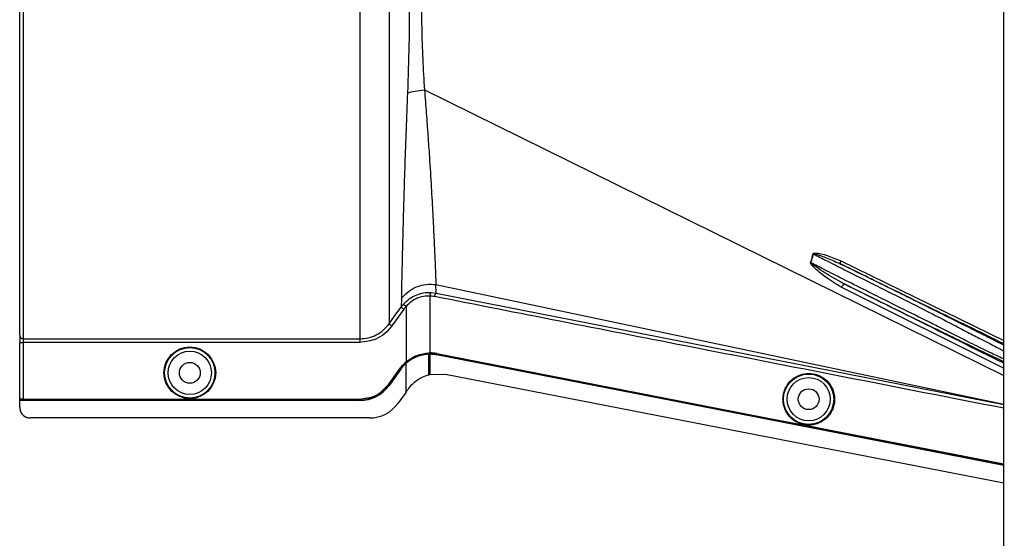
# Model space of a CAD drawing. Header units: inches. Extents: x -3977 to 448, y -4288 to 2176.
# Tile 4 of 206: x -3977 to -3840, y -3274 to -3202. Entities that reach past the tile are written whole.
import ezdxf

# ---------------------------------------------------------------- set-up
doc = ezdxf.new("R2010")
doc.units = ezdxf.units.IN
doc.header["$MEASUREMENT"] = 0

msp = doc.modelspace()

# ---------------------------------------------------------------- linework, layer by layer
at = {"color": 7, "linetype": 'Continuous', "lineweight": 25}
msp.add_line((-3840.214, -3413.474), (-3840.214, -3128.474), dxfattribs=at)
at = {"color": 2, "linetype": 'Continuous', "lineweight": 25}
for p, q in [((-3977.415, -3245.833), (-3977.415, -3151.066)), ((-3976.915, -3150.616), (-3976.915, -3246.332)), ((-3920.98, -3211.655), (-3840.214, -3251.436)), ((-3867.107, -3235.723), (-3866.743, -3234.518)), ((-3862.942, -3235.457), (-3840.214, -3246.547)), ((-3919.335, -3239.956), (-3919.386, -3238.772)), ((-3919.386, -3238.772), (-3840.214, -3255.426)), ((-3840.145, -3250.455), (-3862.811, -3239.162)), ((-3924.197, -3240.737), (-3924.239, -3241.908)), ((-3920.216, -3240.368), (-3920.216, -3248.295)), ((-3920.044, -3239.87), (-3919.335, -3239.956)), ((-3919.335, -3239.956), (-3840.214, -3255.468)), ((-3923.911, -3241.499), (-3923.538, -3241.831)), ((-3923.538, -3241.831), (-3923.538, -3249.535)), ((-3977.415, -3245.833), (-3977.415, -3246.831)), ((-3976.915, -3246.332), (-3929.977, -3246.332)), ((-3976.915, -3246.332), (-3976.915, -3246.831)), ((-3977.415, -3246.831), (-3976.915, -3246.831)), ((-3977.415, -3254.738), (-3977.415, -3246.831)), ((-3929.977, -3246.831), (-3976.915, -3246.831)), ((-3976.915, -3246.831), (-3976.915, -3254.729)), ((-3920.376, -3248.297), (-3920.374, -3248.341)), ((-3920.375, -3250.92), (-3920.375, -3248.491)), ((-3920.374, -3248.341), (-3920.374, -3248.46)), ((-3920.216, -3248.49), (-3920.216, -3250.95)), ((-3919.276, -3248.388), (-3919.284, -3248.432)), ((-3919.284, -3248.582), (-3919.278, -3248.551)), ((-3925.954, -3252.668), (-3924.313, -3250.387)), ((-3924.302, -3250.544), (-3925.943, -3252.825)), ((-3924.277, -3250.412), (-3925.918, -3252.693)), ((-3924.277, -3250.562), (-3925.918, -3252.843)), ((-3924.313, -3250.387), (-3924.277, -3250.412)), ((-3924.277, -3250.562), (-3924.302, -3250.544)), ((-3923.567, -3249.56), (-3923.538, -3249.593)), ((-3923.559, -3249.72), (-3923.538, -3249.743)), ((-3923.538, -3249.702), (-3923.538, -3249.593)), ((-3923.538, -3253.746), (-3923.538, -3249.743)), ((-3920.375, -3251.331), (-3920.375, -3250.92)), ((-3920.216, -3250.95), (-3920.216, -3251.292)), ((-3920.196, -3251.287), (-3918.066, -3251.257)), ((-3918.066, -3251.257), (-3840.214, -3266.407)), ((-3925.918, -3252.693), (-3925.954, -3252.668)), ((-3925.943, -3252.825), (-3925.918, -3252.843)), ((-3977.415, -3254.738), (-3977.415, -3254.773)), ((-3977.415, -3254.893), (-3977.415, -3254.773)), ((-3929.977, -3254.773), (-3977.415, -3254.773)), ((-3929.977, -3254.893), (-3977.415, -3254.893)), ((-3977.415, -3254.923), (-3977.415, -3254.893)), ((-3976.915, -3254.729), (-3929.977, -3254.729)), ((-3929.977, -3254.729), (-3929.977, -3254.773)), ((-3929.977, -3254.923), (-3929.977, -3254.893)), ((-3923.538, -3253.746), (-3924.677, -3255.329)), ((-3929.977, -3254.923), (-3977.415, -3254.923)), ((-3977.415, -3255.863), (-3977.415, -3254.923)), ((-3928.647, -3257.363), (-3975.915, -3257.363)), ((-3872.107, -3257.565), (-3872.116, -3257.608)), ((-3864.119, -3259.12), (-3864.127, -3259.163))]:
    msp.add_line(p, q, dxfattribs=at)
at = {"color": 2, "linetype": 'Continuous', "lineweight": 25, "flags": 128}
for points in [[(-3862.942, -3235.457), (-3862.97, -3235.536), (-3862.99, -3235.613), (-3863.002, -3235.686), (-3863.005, -3235.752), (-3863, -3235.809), (-3862.986, -3235.857), (-3862.964, -3235.893), (-3862.934, -3235.917)], [(-3862.811, -3239.162), (-3862.766, -3239.064), (-3862.712, -3238.97), (-3862.652, -3238.887), (-3862.589, -3238.817), (-3862.525, -3238.763), (-3862.465, -3238.73), (-3862.41, -3238.717), (-3862.363, -3238.726)], [(-3925.918, -3244.247), (-3924.963, -3242.917), (-3924.239, -3241.908)], [(-3923.833, -3242.2), (-3924.774, -3243.51), (-3925.512, -3244.539)], [(-3920.216, -3248.459), (-3920.305, -3248.46), (-3920.375, -3248.46)], [(-3920.375, -3248.46), (-3920.375, -3248.478), (-3920.374, -3248.491)], [(-3920.216, -3248.49), (-3920.216, -3248.472), (-3920.216, -3248.459)], [(-3919.284, -3248.432), (-3892.87, -3253.57), (-3872.116, -3257.608)], [(-3840.214, -3263.969), (-3884.469, -3255.354), (-3919.284, -3248.582)], [(-3840.214, -3263.937), (-3884.476, -3255.322), (-3919.278, -3248.551)], [(-3919.276, -3248.388), (-3892.862, -3253.526), (-3872.107, -3257.565)], [(-3920.196, -3251.287), (-3920.207, -3251.29), (-3920.216, -3251.292)], [(-3872.116, -3257.608), (-3867.642, -3258.479), (-3864.127, -3259.163)], [(-3872.107, -3257.565), (-3867.634, -3258.436), (-3864.119, -3259.12)], [(-3864.127, -3259.163), (-3850.719, -3261.773), (-3840.214, -3263.819)], [(-3864.119, -3259.12), (-3850.711, -3261.73), (-3840.214, -3263.774)]]:
    msp.add_lwpolyline(points, dxfattribs=at)
at = {"color": 2, "linetype": 'Continuous', "lineweight": 25}
for centre, radius in [((-3953.696, -3251.073), 3.605), ((-3953.696, -3251.073), 3.509), ((-3953.696, -3251.073), 3.012), ((-3953.696, -3251.073), 1.45), ((-3867.414, -3254.754), 3.509), ((-3867.414, -3254.754), 3.012), ((-3867.414, -3254.754), 1.45)]:
    msp.add_circle(centre, radius, dxfattribs=at)
for centre, radius, start, end in [((-3865.622, -3230.728), 3.952, 252.84395, 253.5205), ((-3866.032, -3233.064), 2.868, 247.2306, 247.97796), ((-3919.622, -3240.294), 0.599, 134.82521, 187.0422), ((-3976.916, -3245.833), 0.5, 180.05508, 270.05497), ((-3929.977, -3249.923), 4.969, 270, 324.26784), ((-3929.977, -3249.923), 5, 270, 324.26784), ((-3928.647, -3252.473), 4.89, 270, 324.26784)]:
    msp.add_arc(centre, radius, start, end, dxfattribs=at)
msp.add_ellipse((-3921.766, -3248.445), major_axis=(4.773, 0.033), ratio=0.0122176, start_param=5.008114, end_param=5.042953, dxfattribs=at)
for points in [[(-3929.977, -3198.474), (-3929.977, -3200.484), (-3929.977, -3204.503), (-3929.977, -3210.437), (-3929.977, -3216.182), (-3929.977, -3221.648), (-3929.977, -3226.747), (-3929.977, -3231.4), (-3929.977, -3235.534), (-3929.977, -3239.081), (-3929.977, -3241.991), (-3929.977, -3244.2), (-3929.977, -3245.74), (-3929.977, -3246.135), (-3929.977, -3246.332)], [(-3929.977, -3246.332), (-3929.977, -3246.343), (-3929.977, -3246.365), (-3929.977, -3246.482), (-3929.977, -3246.643), (-3929.977, -3246.769), (-3929.977, -3246.831)]]:
    msp.add_open_spline(points, degree=3, dxfattribs=at)
for points, knots in [([(-3925.918, -3198.474), (-3925.918, -3200.233), (-3925.918, -3203.825), (-3925.918, -3209.24), (-3925.918, -3214.68), (-3925.918, -3220.01), (-3925.918, -3225.085), (-3925.918, -3229.761), (-3925.918, -3233.908), (-3925.918, -3237.423), (-3925.918, -3240.24), (-3925.918, -3242.311), (-3925.918, -3243.705), (-3925.918, -3244.069), (-3925.918, -3244.247)], [0, 0, 0, 0, 0.0764204, 0.1560238, 0.2384089, 0.3230616, 0.4093667, 0.4966296, 0.584108, 0.6710485, 0.7567251, 0.840474, 0.9217211, 1, 1, 1, 1]), ([(-3923.081, -3198.474), (-3923.091, -3200.769), (-3923.11, -3205.361), (-3923.266, -3209.823), (-3923.344, -3212.054)], [0, 0, 0, 0, 0.4998677, 1, 1, 1, 1]), ([(-3921.413, -3198.474), (-3921.404, -3199.961), (-3921.385, -3202.938), (-3921.243, -3207.362), (-3921.068, -3210.222), (-3920.98, -3211.655)], [0, 0, 0, 0, 0.3326232, 0.6656434, 1, 1, 1, 1]), ([(-3923.344, -3212.054), (-3923.414, -3213.776), (-3923.552, -3217.212), (-3923.719, -3222.034), (-3923.858, -3226.49), (-3923.97, -3230.499), (-3924.061, -3233.991), (-3924.13, -3236.904), (-3924.182, -3239.249), (-3924.192, -3240.239), (-3924.197, -3240.737)], [0, 0, 0, 0, 0.1249785, 0.2494317, 0.3749119, 0.4994749, 0.6246067, 0.7497121, 0.8742813, 1, 1, 1, 1]), ([(-3923.344, -3212.054), (-3923.018, -3211.961), (-3922.365, -3211.774), (-3921.442, -3211.694), (-3920.98, -3211.655)], [0, 0, 0, 0, 0.5000218, 1, 1, 1, 1]), ([(-3920.98, -3211.654), (-3920.895, -3212.745), (-3920.726, -3214.912), (-3920.496, -3218.03), (-3920.258, -3221.518), (-3920.03, -3225.25), (-3919.822, -3229.041), (-3919.655, -3232.352), (-3919.526, -3235.123), (-3919.426, -3237.357), (-3919.4, -3238.299), (-3919.386, -3238.772)], [0, 0, 0, 0, 0.084405, 0.167683, 0.2508255, 0.3762115, 0.5005933, 0.6255551, 0.7504676, 0.8747621, 1, 1, 1, 1]), ([(-3867.142, -3235.709), (-3867.073, -3235.498), (-3866.943, -3235.1), (-3866.837, -3234.695), (-3866.788, -3234.505)], [0, 0, 0, 0, 0.5320089, 1, 1, 1, 1]), ([(-3866.788, -3234.505), (-3866.785, -3234.496), (-3866.778, -3234.477), (-3866.752, -3234.444), (-3866.668, -3234.394), (-3866.002, -3234.345), (-3864.727, -3234.725), (-3863.569, -3235.2), (-3862.942, -3235.457)], [0, 0, 0, 0, 0.0062895, 0.0128488, 0.0284102, 0.0757073, 0.4997845, 1, 1, 1, 1]), ([(-3866.743, -3234.518), (-3866.742, -3234.515), (-3866.741, -3234.51), (-3866.737, -3234.502), (-3866.731, -3234.496), (-3866.72, -3234.49), (-3866.702, -3234.485), (-3866.58, -3234.478), (-3866.382, -3234.538), (-3866.044, -3234.633), (-3865.541, -3234.808), (-3864.477, -3235.206), (-3863.573, -3235.622), (-3862.934, -3235.917)], [0, 0, 0, 0, 0.002002, 0.0039182, 0.0059178, 0.0081145, 0.0132777, 0.0194868, 0.0994036, 0.1644525, 0.2820291, 0.4928409, 1, 1, 1, 1]), ([(-3866.743, -3234.518), (-3866.113, -3234.835), (-3864.693, -3235.55), (-3862.24, -3236.783), (-3860.412, -3237.702), (-3859.414, -3238.204)], [0, 0, 0, 0, 0.26571856, 0.59905503, 1, 1, 1, 1]), ([(-3862.811, -3239.162), (-3863.598, -3238.682), (-3864.955, -3237.854), (-3866.345, -3236.724), (-3866.993, -3236.073), (-3867.129, -3235.85), (-3867.148, -3235.768), (-3867.148, -3235.732), (-3867.144, -3235.716), (-3867.142, -3235.709)], [0, 0, 0, 0, 0.49871053, 0.85962412, 0.95470066, 0.98237053, 0.99206952, 0.9961825, 1, 1, 1, 1]), ([(-3862.363, -3238.726), (-3863.198, -3238.271), (-3864.456, -3237.585), (-3865.843, -3236.691), (-3866.526, -3236.229), (-3866.856, -3235.989), (-3867.009, -3235.859), (-3867.078, -3235.794), (-3867.103, -3235.757), (-3867.108, -3235.739), (-3867.109, -3235.73), (-3867.108, -3235.725), (-3867.107, -3235.723)], [0, 0, 0, 0, 0.5009066, 0.755241, 0.8820707, 0.9446164, 0.9748532, 0.9894631, 0.9953788, 0.9977943, 0.9989073, 1, 1, 1, 1]), ([(-3859.414, -3239.623), (-3860.505, -3239.074), (-3862.469, -3238.085), (-3865.042, -3236.779), (-3866.487, -3236.04), (-3867.107, -3235.723)], [0, 0, 0, 0, 0.415954, 0.7493023, 1, 1, 1, 1]), ([(-3840.135, -3247.269), (-3840.374, -3247.146), (-3840.717, -3246.969), (-3841.185, -3246.73), (-3841.405, -3246.618), (-3841.511, -3246.564), (-3841.571, -3246.534), (-3841.839, -3246.397), (-3842.297, -3246.165), (-3842.918, -3245.851), (-3843.328, -3245.644), (-3843.542, -3245.536), (-3843.616, -3245.498), (-3843.646, -3245.484), (-3843.983, -3245.314), (-3844.808, -3244.898), (-3846.15, -3244.226), (-3847.697, -3243.452), (-3849.415, -3242.596), (-3851.232, -3241.693), (-3853.189, -3240.722), (-3854.977, -3239.837), (-3856.908, -3238.883), (-3858.933, -3237.884), (-3861.005, -3236.864), (-3862.346, -3236.205), (-3862.934, -3235.917)], [0, 0, 0, 0, 0.0612189, 0.0880704, 0.1005426, 0.1065388, 0.1094768, 0.1123746, 0.159691, 0.195523, 0.2196359, 0.2272587, 0.2299562, 0.2314913, 0.2319099, 0.2834138, 0.3575026, 0.4213474, 0.4874233, 0.5724059, 0.6379681, 0.7128717, 0.7733539, 0.8517162, 0.9349551, 1, 1, 1, 1]), ([(-3862.934, -3235.917), (-3858.68, -3237.991), (-3851.108, -3241.681), (-3843.533, -3245.374), (-3840.214, -3246.991)], [0, 0, 0, 0, 0.56194848, 1, 1, 1, 1]), ([(-3859.414, -3238.204), (-3858.566, -3238.63), (-3856.929, -3239.453), (-3853.925, -3240.95), (-3850.711, -3242.566), (-3847.635, -3244.163), (-3845.625, -3245.223), (-3844.326, -3245.888), (-3843.462, -3246.332), (-3842.19, -3246.987), (-3840.935, -3247.638), (-3840.405, -3247.93), (-3840.214, -3248.035)], [0, 0, 0, 0, 0.1017255, 0.1964396, 0.3646609, 0.5050091, 0.6175958, 0.6698671, 0.7212359, 0.7717327, 0.9180818, 1, 1, 1, 1]), ([(-3924.197, -3240.737), (-3923.906, -3240.402), (-3923.313, -3239.721), (-3922.099, -3239.044), (-3920.751, -3238.674), (-3919.836, -3238.74), (-3919.386, -3238.772)], [0, 0, 0, 0, 0.2452308, 0.5, 0.7547692, 1, 1, 1, 1]), ([(-3862.363, -3238.726), (-3861.014, -3239.391), (-3858.316, -3240.722), (-3854.283, -3242.702), (-3850.426, -3244.588), (-3846.812, -3246.346), (-3843.67, -3247.863), (-3841.331, -3248.982), (-3840.534, -3249.35), (-3840.214, -3249.498)], [0, 0, 0, 0, 0.1470691, 0.2942244, 0.4413249, 0.5884811, 0.7425096, 0.8965522, 1, 1, 1, 1]), ([(-3840.214, -3249.748), (-3844.273, -3247.728), (-3851.656, -3244.054), (-3859.038, -3240.38), (-3862.363, -3238.726)], [0, 0, 0, 0, 0.5496523, 1, 1, 1, 1]), ([(-3840.214, -3249.16), (-3840.408, -3249.068), (-3840.942, -3248.815), (-3842.65, -3247.988), (-3844.634, -3247.024), (-3846.36, -3246.159), (-3847.606, -3245.525), (-3849.054, -3244.791), (-3851.36, -3243.63), (-3854.028, -3242.306), (-3856.987, -3240.841), (-3858.587, -3240.038), (-3859.414, -3239.623)], [0, 0, 0, 0, 0.0828469, 0.2288803, 0.3818909, 0.4370696, 0.498517, 0.5662656, 0.6403395, 0.8073374, 0.9004804, 1, 1, 1, 1]), ([(-3923.911, -3241.499), (-3923.65, -3241.24), (-3923.127, -3240.723), (-3922.153, -3240.2), (-3921.105, -3239.882), (-3920.398, -3239.874), (-3920.044, -3239.87)], [0, 0, 0, 0, 0.2504497, 0.501026, 0.7504119, 1, 1, 1, 1]), ([(-3920.216, -3240.368), (-3920.52, -3240.371), (-3921.126, -3240.377), (-3922.031, -3240.662), (-3922.87, -3241.135), (-3923.315, -3241.598), (-3923.538, -3241.831)], [0, 0, 0, 0, 0.24809771, 0.49645367, 0.74735706, 1, 1, 1, 1]), ([(-3919.579, -3240.447), (-3919.697, -3240.427), (-3919.908, -3240.389), (-3920.122, -3240.374), (-3920.216, -3240.368)], [0, 0, 0, 0, 0.5599329, 1, 1, 1, 1]), ([(-3919.335, -3239.956), (-3919.356, -3239.963), (-3919.389, -3239.974), (-3919.436, -3240.036), (-3919.472, -3240.1), (-3919.506, -3240.178), (-3919.546, -3240.292), (-3919.566, -3240.386), (-3919.579, -3240.447)], [0, 0, 0, 0, 0.2396351, 0.3684751, 0.5, 0.6315249, 0.7603649, 1, 1, 1, 1]), ([(-3840.214, -3256.008), (-3855.009, -3253.116), (-3881.467, -3247.944), (-3907.919, -3242.741), (-3919.579, -3240.447)], [0, 0, 0, 0, 0.5592139, 1, 1, 1, 1]), ([(-3924.239, -3241.908), (-3924.181, -3241.83), (-3924.077, -3241.689), (-3923.962, -3241.557), (-3923.911, -3241.499)], [0, 0, 0, 0, 0.5598158, 1, 1, 1, 1]), ([(-3924.239, -3241.908), (-3924.232, -3241.914), (-3924.217, -3241.925), (-3924.122, -3241.993), (-3923.987, -3242.089), (-3923.883, -3242.164), (-3923.833, -3242.2)], [0, 0, 0, 0, 0.24061816, 0.5, 0.75938184, 1, 1, 1, 1]), ([(-3923.538, -3241.831), (-3923.596, -3241.898), (-3923.699, -3242.017), (-3923.792, -3242.144), (-3923.833, -3242.2)], [0, 0, 0, 0, 0.55995964, 1, 1, 1, 1]), ([(-3929.977, -3246.332), (-3929.583, -3246.305), (-3928.793, -3246.252), (-3927.679, -3245.818), (-3926.676, -3245.164), (-3926.171, -3244.553), (-3925.918, -3244.247)], [0, 0, 0, 0, 0.2494565, 0.4996464, 0.7495448, 1, 1, 1, 1]), ([(-3925.512, -3244.539), (-3925.827, -3244.911), (-3926.456, -3245.654), (-3927.965, -3246.586), (-3929.215, -3246.738), (-3929.977, -3246.831)], [0, 0, 0, 0, 0.2811141, 0.5612729, 1, 1, 1, 1]), ([(-3925.918, -3244.247), (-3925.911, -3244.253), (-3925.896, -3244.264), (-3925.801, -3244.332), (-3925.666, -3244.428), (-3925.562, -3244.503), (-3925.512, -3244.539)], [0, 0, 0, 0, 0.2405936, 0.4999997, 0.7594059, 1, 1, 1, 1]), ([(-3977.415, -3246.499), (-3977.415, -3246.511), (-3977.415, -3246.532), (-3977.415, -3246.682), (-3977.415, -3246.746)], [0, 0, 0, 0, 0.5708247, 1, 1, 1, 1]), ([(-3923.538, -3249.535), (-3923.056, -3249.189), (-3922.09, -3248.497), (-3920.947, -3248.364), (-3920.376, -3248.297)], [0, 0, 0, 0, 0.500053, 1, 1, 1, 1]), ([(-3923.538, -3249.593), (-3922.993, -3249.206), (-3922.017, -3248.515), (-3920.877, -3248.394), (-3920.374, -3248.341)], [0, 0, 0, 0, 0.5591099, 1, 1, 1, 1]), ([(-3920.374, -3248.491), (-3920.656, -3248.513), (-3921.22, -3248.557), (-3922.055, -3248.814), (-3922.85, -3249.194), (-3923.309, -3249.56), (-3923.538, -3249.743)], [0, 0, 0, 0, 0.2500257, 0.5001914, 0.7501772, 1, 1, 1, 1]), ([(-3920.376, -3248.297), (-3920.346, -3248.297), (-3920.293, -3248.295), (-3920.24, -3248.295), (-3920.216, -3248.295)], [0, 0, 0, 0, 0.56004574, 1, 1, 1, 1]), ([(-3919.284, -3248.432), (-3919.487, -3248.399), (-3919.848, -3248.34), (-3920.214, -3248.341), (-3920.374, -3248.341)], [0, 0, 0, 0, 0.5600744, 1, 1, 1, 1]), ([(-3919.276, -3248.388), (-3919.451, -3248.359), (-3919.762, -3248.307), (-3920.078, -3248.299), (-3920.216, -3248.295)], [0, 0, 0, 0, 0.5599497, 1, 1, 1, 1]), ([(-3919.278, -3248.551), (-3919.452, -3248.522), (-3919.763, -3248.47), (-3920.078, -3248.462), (-3920.216, -3248.459)], [0, 0, 0, 0, 0.5600516, 1, 1, 1, 1]), ([(-3919.284, -3248.582), (-3919.457, -3248.553), (-3919.766, -3248.501), (-3920.079, -3248.493), (-3920.216, -3248.49)], [0, 0, 0, 0, 0.5598333, 1, 1, 1, 1]), ([(-3924.313, -3250.387), (-3924.186, -3250.221), (-3923.959, -3249.926), (-3923.687, -3249.672), (-3923.567, -3249.56)], [0, 0, 0, 0, 0.5598224, 1, 1, 1, 1]), ([(-3924.302, -3250.544), (-3924.175, -3250.379), (-3923.949, -3250.085), (-3923.678, -3249.832), (-3923.559, -3249.72)], [0, 0, 0, 0, 0.5599986, 1, 1, 1, 1]), ([(-3923.538, -3249.593), (-3923.689, -3249.735), (-3923.957, -3249.988), (-3924.179, -3250.283), (-3924.277, -3250.412)], [0, 0, 0, 0, 0.559818, 1, 1, 1, 1]), ([(-3923.538, -3249.743), (-3923.688, -3249.885), (-3923.957, -3250.139), (-3924.179, -3250.433), (-3924.277, -3250.562)], [0, 0, 0, 0, 0.5600005, 1, 1, 1, 1]), ([(-3923.567, -3249.56), (-3923.562, -3249.556), (-3923.552, -3249.547), (-3923.543, -3249.539), (-3923.538, -3249.535)], [0, 0, 0, 0, 0.5601198, 1, 1, 1, 1]), ([(-3923.559, -3249.72), (-3923.555, -3249.717), (-3923.548, -3249.711), (-3923.541, -3249.705), (-3923.538, -3249.702)], [0, 0, 0, 0, 0.56, 1, 1, 1, 1]), ([(-3923.207, -3253.285), (-3923.017, -3253.049), (-3922.487, -3252.389), (-3921.49, -3251.698), (-3920.682, -3251.432), (-3920.374, -3251.332)], [0, 0, 0, 0, 0.2563458, 0.7166755, 1, 1, 1, 1]), ([(-3920.352, -3251.326), (-3920.356, -3251.327), (-3920.364, -3251.329), (-3920.371, -3251.331), (-3920.374, -3251.332)], [0, 0, 0, 0, 0.5600046, 1, 1, 1, 1]), ([(-3920.352, -3251.326), (-3920.327, -3251.319), (-3920.281, -3251.308), (-3920.236, -3251.297), (-3920.216, -3251.292)], [0, 0, 0, 0, 0.5599989, 1, 1, 1, 1]), ([(-3870.998, -3254.754), (-3870.986, -3254.536), (-3870.961, -3254.06), (-3870.73, -3253.313), (-3870.283, -3252.527), (-3869.553, -3251.801), (-3868.558, -3251.277), (-3867.393, -3251.084), (-3866.229, -3251.277), (-3865.233, -3251.801), (-3864.504, -3252.527), (-3864.056, -3253.313), (-3863.826, -3254.06), (-3863.8, -3254.536), (-3863.789, -3254.754)], [0, 0, 0, 0, 0.05630938, 0.12283496, 0.200993, 0.29132358, 0.3924071, 0.5, 0.6075929, 0.70867642, 0.799007, 0.87716504, 0.94369062, 1, 1, 1, 1]), ([(-3929.977, -3254.729), (-3929.545, -3254.695), (-3928.67, -3254.626), (-3927.194, -3254.013), (-3926.422, -3253.176), (-3925.954, -3252.668)], [0, 0, 0, 0, 0.2775345, 0.5620489, 1, 1, 1, 1]), ([(-3925.918, -3252.693), (-3926.201, -3253.027), (-3926.773, -3253.703), (-3928.144, -3254.551), (-3929.285, -3254.689), (-3929.977, -3254.773)], [0, 0, 0, 0, 0.2774863, 0.5619954, 1, 1, 1, 1]), ([(-3923.465, -3253.644), (-3923.417, -3253.577), (-3923.331, -3253.457), (-3923.245, -3253.338), (-3923.207, -3253.285)], [0, 0, 0, 0, 0.5599992, 1, 1, 1, 1]), ([(-3976.915, -3254.729), (-3976.986, -3254.73), (-3977.133, -3254.73), (-3977.301, -3254.732), (-3977.399, -3254.735), (-3977.41, -3254.737), (-3977.415, -3254.738)], [0, 0, 0, 0, 0.2702426, 0.562405, 0.7897212, 1, 1, 1, 1]), ([(-3923.538, -3253.746), (-3923.525, -3253.727), (-3923.5, -3253.693), (-3923.476, -3253.659), (-3923.465, -3253.644)], [0, 0, 0, 0, 0.56, 1, 1, 1, 1]), ([(-3863.789, -3254.754), (-3863.8, -3254.972), (-3863.826, -3255.447), (-3864.056, -3256.195), (-3864.504, -3256.981), (-3865.233, -3257.706), (-3866.229, -3258.231), (-3867.393, -3258.424), (-3868.558, -3258.231), (-3869.553, -3257.706), (-3870.283, -3256.981), (-3870.73, -3256.195), (-3870.961, -3255.447), (-3870.986, -3254.972), (-3870.998, -3254.754)], [0, 0, 0, 0, 0.0563094, 0.122835, 0.200993, 0.2913236, 0.3924071, 0.5, 0.6075929, 0.7086764, 0.799007, 0.877165, 0.9436906, 1, 1, 1, 1]), ([(-3977.415, -3255.863), (-3977.389, -3256.075), (-3977.334, -3256.518), (-3976.928, -3257.021), (-3976.423, -3257.314), (-3976.08, -3257.347), (-3975.915, -3257.363)], [0, 0, 0, 0, 0.27028, 0.5624538, 0.7897516, 1, 1, 1, 1])]:
    msp.add_open_spline(points, degree=3, knots=knots, dxfattribs=at)

doc.saveas('drawing.dxf')
